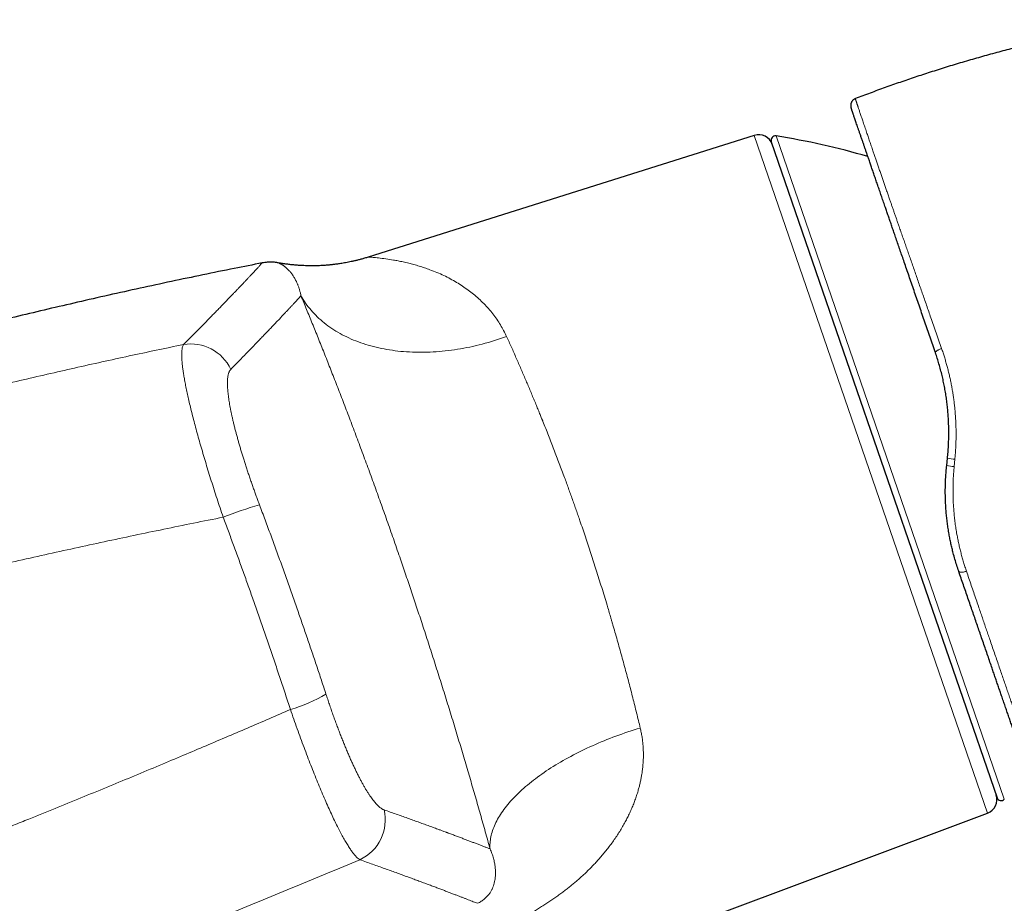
# Model space of a CAD drawing. Header units: millimetres. Extents: x 8 to 974, y 12 to 621.
# Tile 50 of 52: x 741 to 809, y 559 to 621. Entities that reach past the tile are written whole.
import ezdxf

# ---------------------------------------------------------------- set-up
doc = ezdxf.new("R2010")
doc.units = ezdxf.units.MM

msp = doc.modelspace()

# ---------------------------------------------------------------- linework, layer by layer
at = {"color": 7, "linetype": 'Continuous', "lineweight": 30}
for p, q in [((798.622, 615.085), (798.619, 615.083)), ((791.62, 612.544), (764.898, 604.118)), ((792.8, 612.107), (808.43, 566.714)), ((804.943, 589.693), (804.996, 590.198)), ((780.013, 555.265), (807.769, 565.643))]:
    msp.add_line(p, q, dxfattribs=at)
at = {"color": 8, "linetype": 'Continuous', "lineweight": 0}
for p, q in [((807.769, 565.643), (791.62, 612.544)), ((793.13, 612.501), (801.032, 589.554)), ((805.511, 590.135), (805.461, 589.621)), ((801.032, 589.554), (808.933, 566.606))]:
    msp.add_line(p, q, dxfattribs=at)
at = {"color": 8, "linetype": 'Continuous', "lineweight": 0, "flags": 128}
for points in [[(760.243, 601.439), (760.319, 601.308), (760.399, 601.179), (760.482, 601.051), (760.568, 600.925), (760.658, 600.801), (760.751, 600.679), (760.847, 600.559), (760.947, 600.44), (761.049, 600.324), (761.155, 600.21), (761.264, 600.097), (761.376, 599.987), (761.491, 599.879), (761.61, 599.772), (761.731, 599.668), (761.855, 599.566), (761.983, 599.467), (762.113, 599.369), (762.246, 599.274), (762.382, 599.181), (762.52, 599.091), (762.662, 599.002), (762.806, 598.917), (762.953, 598.833), (763.102, 598.752), (763.254, 598.673), (763.409, 598.597), (763.566, 598.524), (763.725, 598.452), (763.887, 598.384), (764.051, 598.318), (764.218, 598.254), (764.387, 598.193), (764.558, 598.135), (764.731, 598.079), (764.906, 598.026), (765.084, 597.976), (765.263, 597.928), (765.444, 597.883), (765.628, 597.841), (765.813, 597.801), (766, 597.764), (766.188, 597.73), (766.378, 597.698), (766.57, 597.67), (766.764, 597.644), (766.959, 597.62), (767.155, 597.6), (767.353, 597.582), (767.552, 597.568), (767.753, 597.555), (767.954, 597.546), (768.157, 597.54), (768.361, 597.536), (768.566, 597.535), (768.772, 597.537), (768.979, 597.542), (769.187, 597.549), (769.395, 597.559), (769.605, 597.572), (769.815, 597.588), (770.025, 597.607), (770.237, 597.628), (770.448, 597.653), (770.66, 597.679), (770.873, 597.709), (771.086, 597.742), (771.299, 597.777), (771.512, 597.815), (771.725, 597.855), (771.939, 597.899), (772.152, 597.945), (772.365, 597.993), (772.579, 598.045), (772.792, 598.099), (773.004, 598.155), (773.217, 598.215), (773.429, 598.276), (773.64, 598.341), (773.852, 598.408), (774.062, 598.477), (774.272, 598.549), (774.481, 598.624)], [(804.593, 597.794), (804.549, 597.779), (804.507, 597.762), (804.465, 597.745), (804.425, 597.727), (804.387, 597.709), (804.351, 597.69), (804.317, 597.671), (804.286, 597.653), (804.258, 597.634), (804.233, 597.616), (804.212, 597.598), (804.194, 597.581), (804.18, 597.564), (804.17, 597.549), (804.163, 597.534), (804.161, 597.521), (804.163, 597.509)], [(805.776, 582.381), (805.783, 582.368), (805.793, 582.355), (805.807, 582.344), (805.825, 582.335), (805.845, 582.327), (805.869, 582.321), (805.896, 582.317), (805.926, 582.314), (805.958, 582.314), (805.992, 582.315), (806.028, 582.317), (806.066, 582.322), (806.106, 582.328), (806.146, 582.336), (806.187, 582.346), (806.229, 582.357), (806.271, 582.37), (806.313, 582.384)], [(773.335, 563.17), (773.329, 563.272), (773.327, 563.375), (773.328, 563.479), (773.333, 563.583), (773.342, 563.688), (773.355, 563.794), (773.371, 563.9), (773.391, 564.008), (773.415, 564.115), (773.443, 564.224), (773.474, 564.333), (773.509, 564.442), (773.548, 564.552), (773.59, 564.663), (773.636, 564.773), (773.686, 564.885), (773.739, 564.996), (773.796, 565.108), (773.857, 565.221), (773.921, 565.333), (773.989, 565.446), (774.06, 565.559), (774.135, 565.672), (774.213, 565.785), (774.295, 565.899), (774.381, 566.012), (774.469, 566.126), (774.561, 566.239), (774.657, 566.353), (774.756, 566.466), (774.858, 566.579), (774.964, 566.692), (775.073, 566.805), (775.185, 566.918), (775.3, 567.031), (775.418, 567.143), (775.54, 567.255), (775.664, 567.366), (775.792, 567.478), (775.923, 567.588), (776.056, 567.699), (776.193, 567.809), (776.332, 567.918), (776.475, 568.027), (776.62, 568.135), (776.768, 568.243), (776.919, 568.35), (777.072, 568.457), (777.228, 568.562), (777.387, 568.667), (777.548, 568.772), (777.712, 568.875), (777.878, 568.978), (778.046, 569.08), (778.217, 569.18), (778.39, 569.28), (778.566, 569.38), (778.743, 569.478), (778.923, 569.575), (779.105, 569.671), (779.289, 569.766), (779.474, 569.86), (779.662, 569.953), (779.852, 570.044), (780.043, 570.135), (780.236, 570.224), (780.431, 570.312), (780.628, 570.399), (780.826, 570.485), (781.026, 570.569), (781.227, 570.652), (781.429, 570.733), (781.633, 570.814), (781.838, 570.893), (782.045, 570.97), (782.252, 571.046), (782.461, 571.121), (782.671, 571.194), (782.881, 571.265), (783.093, 571.335), (783.305, 571.404), (783.518, 571.471), (783.732, 571.536)]]:
    msp.add_lwpolyline(points, dxfattribs=at)
at = {"color": 7, "linetype": 'Continuous', "lineweight": 30}
for centre, radius, start, end in [((791.921, 611.59), 1, 19, 107.5), ((793.084, 612.205), 0.3, 81.09876, 199), ((785.394, 563.103), 50, 73.62529, 81.09876), ((807.419, 566.579), 1, 290.5, 19), ((808.714, 566.811), 0.3, 199, 316.90124)]:
    msp.add_arc(centre, radius, start, end, dxfattribs=at)
at = {"color": 8, "linetype": 'Continuous', "lineweight": 0}
for centre, radius, start, end in [((752.626, 595.086), 3.03, 24.67555, 99.8112), ((805.734, 593.495), 3.883, 258.25393, 265.97532), ((806.152, 597.492), 7.385, 260.99706, 265.01996), ((764.732, 561.113), 26.89, 105.88146, 111.54138), ((756.593, 583.002), 10.592, 286.00136, 300.54334), ((763.022, 565.186), 3.055, 295.17282, 12.98755)]:
    msp.add_arc(centre, radius, start, end, dxfattribs=at)
at = {"color": 7, "linetype": 'Continuous', "lineweight": 30}
for points, knots in [([(819.206, 620.547), (818.864, 620.494), (818.139, 620.381), (817.032, 620.191), (815.908, 619.986), (814.809, 619.772), (813.733, 619.551), (812.66, 619.318), (811.589, 619.073), (810.5, 618.811), (809.392, 618.532), (808.266, 618.234), (807.144, 617.922), (806.025, 617.598), (804.91, 617.261), (803.821, 616.917), (802.756, 616.568), (801.716, 616.215), (800.681, 615.85), (799.649, 615.474), (798.964, 615.215), (798.622, 615.085)], [0, 0, 0, 0, 0.048624, 0.103211, 0.157798, 0.209266, 0.260734, 0.312202, 0.36367, 0.415137, 0.469725, 0.524312, 0.578899, 0.633486, 0.688073, 0.74266, 0.794128, 0.845596, 0.897064, 0.948532, 1, 1, 1, 1]), ([(804.163, 597.509), (804.102, 597.687), (803.979, 598.043), (803.797, 598.571), (803.616, 599.097), (803.436, 599.62), (803.256, 600.141), (803.078, 600.659), (802.901, 601.172), (802.726, 601.682), (802.552, 602.186), (802.379, 602.687), (802.209, 603.18), (802.049, 603.645), (801.898, 604.084), (801.756, 604.495), (801.616, 604.901), (801.478, 605.301), (801.35, 605.673), (801.231, 606.019), (801.121, 606.34), (801.012, 606.654), (800.906, 606.961), (800.802, 607.263), (800.691, 607.586), (800.573, 607.928), (800.449, 608.288), (800.328, 608.64), (800.21, 608.982), (800.095, 609.316), (799.983, 609.641), (799.874, 609.956), (799.769, 610.262), (799.667, 610.558), (799.574, 610.829), (799.489, 611.075), (799.411, 611.3), (799.337, 611.516), (799.265, 611.724), (799.197, 611.923), (799.124, 612.133), (799.049, 612.35), (798.973, 612.573), (798.9, 612.784), (798.832, 612.982), (798.769, 613.164), (798.712, 613.331), (798.659, 613.484), (798.61, 613.625), (798.565, 613.755), (798.527, 613.868), (798.493, 613.965), (798.464, 614.048), (798.439, 614.123), (798.415, 614.191), (798.395, 614.25), (798.376, 614.306), (798.358, 614.357), (798.343, 614.4), (798.333, 614.431), (798.326, 614.45), (798.325, 614.452), (798.325, 614.453)], [0, 0, 0, 0, 0.018393, 0.036792, 0.05519, 0.073583, 0.092227, 0.110877, 0.129526, 0.14817, 0.166989, 0.185813, 0.204637, 0.223455, 0.239825, 0.2562, 0.272577, 0.288952, 0.305321, 0.319066, 0.332812, 0.346557, 0.360102, 0.373648, 0.387193, 0.404375, 0.421564, 0.438755, 0.455944, 0.473125, 0.490375, 0.507631, 0.52489, 0.542146, 0.559396, 0.5739, 0.588407, 0.602911, 0.617161, 0.631412, 0.645662, 0.663913, 0.682173, 0.700435, 0.718694, 0.736945, 0.754187, 0.771435, 0.788685, 0.805933, 0.823175, 0.83766, 0.852146, 0.866631, 0.880884, 0.895138, 0.909392, 0.927509, 0.945633, 0.963759, 0.981883, 1, 1, 1, 1]), ([(764.898, 604.118), (764.813, 604.092), (764.647, 604.041), (764.402, 603.972), (764.167, 603.91), (763.943, 603.856), (763.73, 603.808), (763.53, 603.767), (763.341, 603.731), (763.164, 603.699), (762.998, 603.672), (762.843, 603.649), (762.699, 603.629), (762.567, 603.612), (762.454, 603.599), (762.358, 603.589), (762.276, 603.58), (762.194, 603.572), (762.096, 603.564), (761.979, 603.554), (761.842, 603.544), (761.693, 603.535), (761.531, 603.527), (761.357, 603.521), (761.173, 603.517), (760.978, 603.516), (760.771, 603.518), (760.551, 603.523), (760.317, 603.533), (760.07, 603.548), (759.811, 603.569), (759.542, 603.596), (759.261, 603.631), (758.969, 603.673), (758.771, 603.707), (758.671, 603.725)], [0, 0, 0, 0, 0.042219, 0.082602, 0.12113, 0.157786, 0.192554, 0.224853, 0.255309, 0.283913, 0.31066, 0.335542, 0.358555, 0.379696, 0.398961, 0.412781, 0.425445, 0.438262, 0.452247, 0.472108, 0.493931, 0.517714, 0.543456, 0.571154, 0.600259, 0.631242, 0.664099, 0.698821, 0.736166, 0.775432, 0.816605, 0.85967, 0.904605, 0.951391, 1, 1, 1, 1]), ([(757.558, 603.716), (756.914, 603.589), (755.544, 603.319), (753.45, 602.891), (751.276, 602.435), (749.104, 601.966), (746.935, 601.486), (744.81, 601.003), (742.729, 600.518), (740.692, 600.032), (738.657, 599.536), (736.625, 599.029), (734.595, 598.511), (732.568, 597.982), (730.544, 597.443), (728.523, 596.893), (726.504, 596.333), (724.5, 595.765), (722.51, 595.19), (720.536, 594.609), (718.644, 594.042), (717.412, 593.664), (716.837, 593.487)], [0, 0, 0, 0, 0.046865, 0.099757, 0.152645, 0.205531, 0.258415, 0.311298, 0.361159, 0.41102, 0.460881, 0.510744, 0.560609, 0.610476, 0.660346, 0.710219, 0.760096, 0.809978, 0.858974, 0.907976, 0.956983, 1, 1, 1, 1]), ([(758.671, 603.724), (758.637, 603.73), (758.551, 603.745), (758.411, 603.761), (758.25, 603.772), (758.083, 603.774), (757.91, 603.766), (757.734, 603.748), (757.617, 603.727), (757.557, 603.716)], [0, 0, 0, 0, 0.093578, 0.232502, 0.376874, 0.526286, 0.680285, 0.83837, 1, 1, 1, 1]), ([(804.996, 590.198), (805.01, 590.34), (805.038, 590.624), (805.066, 591.052), (805.084, 591.481), (805.091, 591.912), (805.087, 592.344), (805.073, 592.765), (805.049, 593.175), (805.016, 593.574), (804.973, 593.972), (804.922, 594.369), (804.861, 594.765), (804.791, 595.157), (804.712, 595.545), (804.623, 595.935), (804.524, 596.329), (804.413, 596.728), (804.294, 597.121), (804.207, 597.38), (804.163, 597.509)], [0, 0, 0, 0, 0.057184, 0.114381, 0.171565, 0.229192, 0.286832, 0.34446, 0.398122, 0.451805, 0.505488, 0.559149, 0.613251, 0.667352, 0.720599, 0.773846, 0.830372, 0.886923, 0.943474, 1, 1, 1, 1]), ([(805.776, 582.381), (805.73, 582.519), (805.638, 582.793), (805.512, 583.213), (805.404, 583.603), (805.315, 583.963), (805.24, 584.291), (805.171, 584.622), (805.106, 584.97), (805.045, 585.335), (804.991, 585.716), (804.945, 586.1), (804.908, 586.487), (804.88, 586.877), (804.861, 587.268), (804.85, 587.657), (804.849, 588.053), (804.857, 588.457), (804.875, 588.869), (804.903, 589.282), (804.93, 589.556), (804.943, 589.693)], [0, 0, 0, 0, 0.060779, 0.121572, 0.182349, 0.22835, 0.274365, 0.320379, 0.36638, 0.418273, 0.470188, 0.522102, 0.573995, 0.62631, 0.678625, 0.730116, 0.781608, 0.836194, 0.890803, 0.945412, 1, 1, 1, 1]), ([(811.059, 567.05), (811.058, 567.051), (811.057, 567.053), (811.051, 567.072), (811.041, 567.101), (811.027, 567.143), (811.009, 567.192), (810.99, 567.249), (810.969, 567.31), (810.946, 567.378), (810.92, 567.453), (810.891, 567.536), (810.857, 567.634), (810.817, 567.75), (810.77, 567.887), (810.719, 568.036), (810.664, 568.196), (810.606, 568.364), (810.545, 568.54), (810.482, 568.723), (810.416, 568.916), (810.346, 569.119), (810.276, 569.32), (810.208, 569.518), (810.142, 569.711), (810.074, 569.909), (810.003, 570.113), (809.931, 570.322), (809.85, 570.556), (809.76, 570.818), (809.66, 571.11), (809.556, 571.411), (809.449, 571.721), (809.339, 572.04), (809.227, 572.367), (809.111, 572.701), (808.993, 573.045), (808.872, 573.397), (808.754, 573.737), (808.641, 574.066), (808.533, 574.38), (808.423, 574.698), (808.312, 575.02), (808.2, 575.345), (808.076, 575.706), (807.94, 576.102), (807.79, 576.537), (807.638, 576.979), (807.483, 577.428), (807.33, 577.872), (807.18, 578.308), (807.031, 578.738), (806.882, 579.173), (806.73, 579.613), (806.576, 580.06), (806.42, 580.514), (806.261, 580.974), (806.101, 581.438), (805.94, 581.907), (805.831, 582.223), (805.776, 582.381)], [0, 0, 0, 0, 0.017732, 0.035471, 0.053213, 0.070953, 0.088686, 0.103591, 0.118497, 0.133403, 0.148053, 0.162704, 0.177354, 0.196045, 0.214743, 0.233443, 0.252142, 0.270833, 0.288559, 0.306292, 0.324026, 0.341759, 0.359486, 0.374368, 0.389252, 0.404134, 0.418801, 0.433469, 0.448136, 0.466709, 0.485288, 0.50387, 0.52245, 0.541023, 0.559427, 0.577838, 0.596252, 0.614663, 0.633068, 0.648525, 0.663983, 0.67944, 0.694664, 0.709889, 0.725113, 0.744444, 0.763784, 0.783126, 0.802466, 0.821797, 0.839509, 0.857226, 0.874946, 0.892663, 0.910374, 0.928295, 0.946223, 0.964152, 0.982079, 1, 1, 1, 1])]:
    msp.add_open_spline(points, degree=3, knots=knots, dxfattribs=at)
msp.add_open_spline([(798.619, 615.083), (798.599, 615.075), (798.56, 615.058), (798.505, 615.024), (798.456, 614.983), (798.412, 614.936), (798.374, 614.885), (798.343, 614.828), (798.32, 614.769), (798.304, 614.706), (798.297, 614.643), (798.298, 614.578), (798.306, 614.515), (798.319, 614.474), (798.325, 614.453)], degree=3, dxfattribs=at)
at = {"color": 8, "linetype": 'Continuous', "lineweight": 0}
for points, knots in [([(798.619, 615.083), (798.619, 615.083), (798.619, 615.083), (798.619, 615.081), (798.623, 615.069), (798.63, 615.049), (798.639, 615.021), (798.651, 614.986), (798.664, 614.946), (798.678, 614.904), (798.692, 614.861), (798.708, 614.815), (798.725, 614.763), (798.743, 614.708), (798.763, 614.649), (798.784, 614.585), (798.81, 614.508), (798.841, 614.415), (798.879, 614.303), (798.919, 614.182), (798.962, 614.052), (799.009, 613.913), (799.058, 613.768), (799.109, 613.617), (799.162, 613.461), (799.217, 613.297), (799.275, 613.124), (799.337, 612.944), (799.395, 612.771), (799.451, 612.609), (799.502, 612.457), (799.555, 612.301), (799.61, 612.142), (799.665, 611.98), (799.722, 611.814), (799.78, 611.644), (799.848, 611.446), (799.926, 611.218), (800.016, 610.956), (800.109, 610.686), (800.204, 610.408), (800.303, 610.122), (800.401, 609.839), (800.497, 609.559), (800.592, 609.285), (800.689, 609.004), (800.789, 608.717), (800.89, 608.425), (800.985, 608.151), (801.073, 607.898), (801.153, 607.667), (801.235, 607.433), (801.317, 607.197), (801.399, 606.959), (801.482, 606.72), (801.566, 606.479), (801.663, 606.201), (801.773, 605.886), (801.896, 605.532), (802.021, 605.173), (802.148, 604.809), (802.276, 604.44), (802.408, 604.062), (802.544, 603.673), (802.683, 603.274), (802.824, 602.871), (802.966, 602.463), (803.109, 602.051), (803.255, 601.634), (803.401, 601.213), (803.55, 600.788), (803.699, 600.359), (803.86, 599.897), (804.033, 599.4), (804.218, 598.869), (804.405, 598.334), (804.53, 597.974), (804.593, 597.794)], [0, 0, 0, 0, 0.000002, 0.01435, 0.028699, 0.043047, 0.057436, 0.071826, 0.086215, 0.097066, 0.107916, 0.118775, 0.129634, 0.140329, 0.151024, 0.161727, 0.172429, 0.187478, 0.202528, 0.217577, 0.232678, 0.24778, 0.262881, 0.277249, 0.291618, 0.305986, 0.320401, 0.334817, 0.349233, 0.360113, 0.370993, 0.381882, 0.392772, 0.403472, 0.414171, 0.42488, 0.435589, 0.450772, 0.465956, 0.481138, 0.49638, 0.511623, 0.526865, 0.54049, 0.554116, 0.567741, 0.581407, 0.595075, 0.608742, 0.619051, 0.62936, 0.639677, 0.649994, 0.660145, 0.670296, 0.680455, 0.690613, 0.704926, 0.719239, 0.733551, 0.74791, 0.762269, 0.776628, 0.791615, 0.806608, 0.821599, 0.836589, 0.851602, 0.866615, 0.881695, 0.896776, 0.91188, 0.926983, 0.945213, 0.963452, 0.981721, 1, 1, 1, 1]), ([(774.481, 598.624), (774.345, 598.896), (774.065, 599.457), (773.528, 600.214), (772.9, 600.929), (772.312, 601.46), (771.81, 601.848), (771.422, 602.12), (771.011, 602.379), (770.579, 602.625), (770.127, 602.854), (769.655, 603.065), (769.206, 603.238), (768.792, 603.382), (768.423, 603.5), (768.061, 603.606), (767.692, 603.703), (767.323, 603.788), (766.971, 603.861), (766.563, 603.935), (766.087, 604.006), (765.605, 604.066), (765.257, 604.098), (765.039, 604.113), (764.931, 604.118), (764.885, 604.118), (764.898, 604.118), (764.898, 604.118)], [0, 0, 0, 0, 0.0560358, 0.1153306, 0.1782103, 0.2449499, 0.2772219, 0.310765, 0.3455943, 0.3817234, 0.4191647, 0.4579296, 0.4980282, 0.528829, 0.5595946, 0.5903251, 0.6210209, 0.6551082, 0.687573, 0.7175266, 0.7708573, 0.8312812, 0.8872375, 0.9268736, 0.9643341, 0.9998419, 1, 1, 1, 1]), ([(752.11, 598.072), (752.214, 598.176), (752.421, 598.384), (752.721, 598.685), (753.011, 598.978), (753.291, 599.262), (753.562, 599.536), (753.824, 599.802), (754.069, 600.052), (754.298, 600.286), (754.514, 600.507), (754.722, 600.721), (754.923, 600.928), (755.116, 601.128), (755.302, 601.32), (755.48, 601.505), (755.651, 601.683), (755.814, 601.853), (755.97, 602.016), (756.118, 602.172), (756.267, 602.328), (756.415, 602.485), (756.561, 602.64), (756.697, 602.785), (756.824, 602.92), (756.941, 603.045), (757.048, 603.161), (757.146, 603.266), (757.233, 603.36), (757.309, 603.442), (757.375, 603.514), (757.43, 603.575), (757.476, 603.625), (757.51, 603.663), (757.535, 603.69), (757.551, 603.707), (757.559, 603.716), (757.558, 603.716), (757.558, 603.716)], [0, 0, 0, 0, 0.028286, 0.056535, 0.084745, 0.112915, 0.141043, 0.169128, 0.197169, 0.222834, 0.248459, 0.274264, 0.300073, 0.32587, 0.351654, 0.377425, 0.403183, 0.428926, 0.454655, 0.48037, 0.506069, 0.536351, 0.566642, 0.596941, 0.627248, 0.658115, 0.688991, 0.719875, 0.750767, 0.781667, 0.812023, 0.842387, 0.872758, 0.903135, 0.930264, 0.957397, 0.984535, 1, 1, 1, 1]), ([(760.244, 601.439), (760.237, 601.474), (760.224, 601.543), (760.2, 601.643), (760.175, 601.743), (760.148, 601.842), (760.118, 601.938), (760.087, 602.033), (760.054, 602.125), (760.019, 602.215), (759.985, 602.296), (759.953, 602.368), (759.924, 602.432), (759.89, 602.501), (759.864, 602.553), (759.845, 602.587), (759.838, 602.6), (759.832, 602.612), (759.825, 602.624), (759.802, 602.666), (759.761, 602.736), (759.698, 602.836), (759.63, 602.934), (759.559, 603.029), (759.486, 603.118), (759.422, 603.189), (759.367, 603.247), (759.321, 603.293), (759.275, 603.336), (759.229, 603.377), (759.18, 603.418), (759.129, 603.459), (759.077, 603.498), (759.028, 603.532), (758.981, 603.563), (758.943, 603.587), (758.912, 603.605), (758.894, 603.616), (758.883, 603.622), (758.877, 603.625), (758.872, 603.628), (758.867, 603.631), (758.862, 603.634), (758.856, 603.637), (758.841, 603.645), (758.817, 603.658), (758.785, 603.674), (758.756, 603.688), (758.73, 603.7), (758.709, 603.709), (758.692, 603.716), (758.68, 603.721), (758.673, 603.724), (758.67, 603.725), (758.671, 603.725), (758.671, 603.725)], [0, 0, 0, 0, 0.017001, 0.034457, 0.052369, 0.070737, 0.08956, 0.108491, 0.127861, 0.14767, 0.167919, 0.183325, 0.198975, 0.21487, 0.236227, 0.239622, 0.243027, 0.246443, 0.249869, 0.252739, 0.281839, 0.311295, 0.345201, 0.379566, 0.414392, 0.449677, 0.472092, 0.494689, 0.517762, 0.540698, 0.563354, 0.591785, 0.619764, 0.647291, 0.674367, 0.700992, 0.71717, 0.733178, 0.736748, 0.74031, 0.743863, 0.747407, 0.751096, 0.755173, 0.759241, 0.784484, 0.809406, 0.837905, 0.865976, 0.893622, 0.920843, 0.947641, 0.974019, 0.999977, 1, 1, 1, 1]), ([(755.38, 596.351), (755.489, 596.463), (755.709, 596.686), (756.025, 597.009), (756.331, 597.322), (756.627, 597.626), (756.912, 597.92), (757.187, 598.204), (757.445, 598.471), (757.685, 598.722), (757.911, 598.957), (758.127, 599.183), (758.335, 599.401), (758.535, 599.611), (758.726, 599.812), (758.908, 600.006), (759.082, 600.19), (759.248, 600.367), (759.405, 600.534), (759.554, 600.694), (759.692, 600.842), (759.819, 600.979), (759.937, 601.106), (760.047, 601.225), (760.15, 601.337), (760.213, 601.405), (760.244, 601.439)], [0, 0, 0, 0, 0.04477, 0.089545, 0.134324, 0.179108, 0.223895, 0.268686, 0.31348, 0.354544, 0.395611, 0.43668, 0.47775, 0.518823, 0.559896, 0.600972, 0.642048, 0.683124, 0.724202, 0.765279, 0.806357, 0.845087, 0.883816, 0.922545, 0.961273, 1, 1, 1, 1]), ([(773.335, 563.17), (773.281, 563.367), (773.172, 563.76), (773.006, 564.356), (772.838, 564.955), (772.667, 565.558), (772.495, 566.161), (772.322, 566.764), (772.148, 567.367), (771.971, 567.974), (771.791, 568.588), (771.608, 569.211), (771.421, 569.841), (771.231, 570.474), (771.039, 571.112), (770.845, 571.753), (770.648, 572.397), (770.449, 573.044), (770.249, 573.691), (770.047, 574.338), (769.843, 574.986), (769.638, 575.635), (769.432, 576.281), (769.226, 576.924), (769.019, 577.564), (768.811, 578.204), (768.609, 578.819), (768.415, 579.41), (768.226, 579.978), (768.037, 580.545), (767.847, 581.112), (767.656, 581.677), (767.465, 582.243), (767.272, 582.807), (767.07, 583.395), (766.859, 584.006), (766.639, 584.64), (766.418, 585.271), (766.196, 585.9), (765.975, 586.524), (765.755, 587.142), (765.535, 587.754), (765.316, 588.361), (765.095, 588.967), (764.875, 589.57), (764.653, 590.173), (764.431, 590.772), (764.21, 591.366), (763.988, 591.957), (763.767, 592.543), (763.547, 593.123), (763.328, 593.696), (763.111, 594.263), (762.895, 594.822), (762.68, 595.375), (762.468, 595.919), (762.258, 596.453), (762.051, 596.978), (761.845, 597.497), (761.639, 598.013), (761.433, 598.525), (761.229, 599.032), (761.027, 599.53), (760.827, 600.021), (760.63, 600.502), (760.435, 600.976), (760.307, 601.285), (760.243, 601.439)], [0, 0, 0, 0, 0.015763, 0.031485, 0.047172, 0.062829, 0.078462, 0.093797, 0.10912, 0.124436, 0.139749, 0.155379, 0.171019, 0.186674, 0.202349, 0.218052, 0.233786, 0.249559, 0.265242, 0.280911, 0.296572, 0.312232, 0.327895, 0.343288, 0.358696, 0.374124, 0.389471, 0.403166, 0.41686, 0.430557, 0.444261, 0.457976, 0.471706, 0.485455, 0.499227, 0.514795, 0.530377, 0.545979, 0.561606, 0.577265, 0.592682, 0.608142, 0.62365, 0.638988, 0.654639, 0.670299, 0.685976, 0.701675, 0.717403, 0.733164, 0.748967, 0.764672, 0.780368, 0.79606, 0.811753, 0.827454, 0.842888, 0.858342, 0.87382, 0.88936, 0.905194, 0.921008, 0.936809, 0.952602, 0.968395, 0.984192, 1, 1, 1, 1]), ([(774.481, 598.624), (774.537, 598.501), (774.648, 598.257), (774.815, 597.885), (774.981, 597.512), (775.146, 597.138), (775.309, 596.766), (775.47, 596.396), (775.628, 596.029), (775.785, 595.663), (775.94, 595.297), (776.094, 594.934), (776.245, 594.572), (776.394, 594.213), (776.536, 593.87), (776.669, 593.543), (776.79, 593.246), (776.874, 593.04), (776.92, 592.926), (776.934, 592.891), (776.948, 592.856), (776.962, 592.821), (776.976, 592.786), (777.05, 592.602), (777.183, 592.268), (777.375, 591.783), (777.565, 591.296), (777.754, 590.81), (777.94, 590.324), (778.124, 589.838), (778.307, 589.353), (778.474, 588.904), (778.626, 588.49), (778.764, 588.112), (778.9, 587.735), (779.035, 587.36), (779.168, 586.986), (779.299, 586.614), (779.429, 586.244), (779.578, 585.812), (779.748, 585.316), (779.938, 584.754), (780.127, 584.186), (780.315, 583.613), (780.502, 583.036), (780.688, 582.454), (780.875, 581.863), (781.061, 581.264), (781.248, 580.655), (781.412, 580.113), (781.553, 579.639), (781.644, 579.333), (781.705, 579.127), (781.736, 579.02), (781.767, 578.913), (781.798, 578.807), (781.829, 578.7), (781.903, 578.444), (782.02, 578.039), (782.178, 577.484), (782.334, 576.926), (782.49, 576.364), (782.643, 575.8), (782.795, 575.234), (782.941, 574.682), (783.081, 574.145), (783.216, 573.623), (783.348, 573.1), (783.479, 572.577), (783.607, 572.055), (783.69, 571.709), (783.732, 571.536)], [0, 0, 0, 0, 0.017742, 0.035216, 0.052421, 0.069359, 0.086029, 0.10214, 0.117993, 0.133588, 0.148925, 0.164004, 0.178825, 0.193387, 0.207692, 0.220068, 0.232243, 0.242793, 0.244163, 0.24553, 0.246895, 0.248257, 0.249616, 0.250973, 0.269627, 0.288105, 0.306406, 0.324531, 0.34248, 0.360253, 0.37785, 0.395273, 0.408838, 0.422296, 0.435646, 0.448888, 0.462023, 0.47505, 0.487969, 0.500781, 0.520054, 0.53944, 0.558937, 0.578546, 0.598268, 0.618103, 0.638052, 0.65865, 0.679369, 0.700208, 0.714029, 0.727902, 0.731544, 0.73519, 0.73884, 0.742493, 0.74615, 0.74981, 0.768734, 0.787847, 0.807149, 0.82664, 0.846322, 0.866193, 0.886254, 0.90481, 0.923527, 0.942405, 0.961442, 0.980641, 1, 1, 1, 1]), ([(717.437, 589.396), (718.048, 589.575), (719.27, 589.934), (721.103, 590.46), (722.934, 590.978), (724.762, 591.486), (726.588, 591.985), (728.377, 592.466), (730.129, 592.929), (731.844, 593.374), (733.556, 593.811), (735.267, 594.241), (737.04, 594.678), (738.877, 595.123), (740.777, 595.574), (742.674, 596.015), (744.568, 596.446), (746.458, 596.867), (748.345, 597.279), (750.228, 597.681), (751.483, 597.942), (752.11, 598.072)], [0, 0, 0, 0, 0.053408, 0.106688, 0.159841, 0.212867, 0.265767, 0.31854, 0.368183, 0.417713, 0.467132, 0.51644, 0.565636, 0.620412, 0.67505, 0.729551, 0.783914, 0.838141, 0.89223, 0.946183, 1, 1, 1, 1]), ([(754.859, 586.124), (754.787, 586.337), (754.644, 586.762), (754.435, 587.395), (754.233, 588.02), (754.038, 588.635), (753.85, 589.236), (753.671, 589.822), (753.498, 590.4), (753.331, 590.971), (753.171, 591.536), (753.018, 592.085), (752.875, 592.617), (752.742, 593.129), (752.618, 593.62), (752.507, 594.084), (752.407, 594.522), (752.318, 594.938), (752.238, 595.337), (752.181, 595.645), (752.142, 595.875), (752.116, 596.034), (752.092, 596.188), (752.071, 596.338), (752.052, 596.482), (752.035, 596.621), (752.015, 596.803), (751.997, 597.02), (751.985, 597.26), (751.985, 597.478), (751.996, 597.672), (752.02, 597.837), (752.056, 597.975), (752.092, 598.04), (752.11, 598.072)], [0, 0, 0, 0, 0.036613, 0.073044, 0.109226, 0.145094, 0.180582, 0.21563, 0.250178, 0.286027, 0.321876, 0.357681, 0.3934, 0.428989, 0.464405, 0.499609, 0.53341, 0.56766, 0.602322, 0.637355, 0.653195, 0.669097, 0.685057, 0.701071, 0.717135, 0.733244, 0.749394, 0.782853, 0.817212, 0.852405, 0.888359, 0.924998, 0.96224, 1, 1, 1, 1]), ([(804.593, 597.794), (804.626, 597.698), (804.692, 597.505), (804.785, 597.213), (804.874, 596.918), (804.958, 596.62), (805.037, 596.32), (805.112, 596.017), (805.181, 595.711), (805.246, 595.402), (805.306, 595.088), (805.36, 594.771), (805.409, 594.452), (805.453, 594.132), (805.491, 593.809), (805.523, 593.484), (805.549, 593.159), (805.569, 592.83), (805.584, 592.497), (805.593, 592.161), (805.595, 591.825), (805.591, 591.487), (805.581, 591.15), (805.564, 590.811), (805.542, 590.473), (805.521, 590.247), (805.511, 590.135)], [0, 0, 0, 0, 0.040223, 0.080446, 0.120737, 0.161029, 0.201531, 0.242033, 0.282606, 0.32318, 0.364569, 0.405959, 0.447424, 0.48889, 0.530587, 0.572283, 0.614057, 0.655831, 0.698642, 0.741472, 0.784362, 0.827272, 0.870403, 0.913555, 0.956767, 1, 1, 1, 1]), ([(755.38, 596.351), (755.365, 596.335), (755.335, 596.302), (755.297, 596.24), (755.263, 596.168), (755.233, 596.085), (755.208, 595.993), (755.188, 595.893), (755.173, 595.786), (755.162, 595.673), (755.155, 595.552), (755.152, 595.422), (755.153, 595.281), (755.159, 595.128), (755.17, 594.964), (755.185, 594.791), (755.204, 594.61), (755.228, 594.421), (755.256, 594.226), (755.288, 594.027), (755.323, 593.825), (755.363, 593.616), (755.406, 593.402), (755.453, 593.176), (755.506, 592.939), (755.564, 592.691), (755.627, 592.435), (755.693, 592.173), (755.764, 591.905), (755.837, 591.638), (755.911, 591.371), (755.987, 591.106), (756.066, 590.836), (756.149, 590.563), (756.236, 590.28), (756.327, 589.988), (756.424, 589.687), (756.523, 589.384), (756.624, 589.078), (756.729, 588.769), (756.834, 588.464), (756.94, 588.163), (757.046, 587.866), (757.153, 587.57), (757.262, 587.273), (757.336, 587.075), (757.373, 586.976)], [0, 0, 0, 0, 0.023411, 0.046807, 0.070215, 0.09366, 0.117169, 0.140622, 0.162639, 0.184627, 0.206609, 0.228607, 0.250641, 0.27405, 0.297377, 0.320647, 0.343888, 0.367126, 0.390543, 0.412624, 0.434624, 0.456566, 0.478475, 0.500376, 0.523624, 0.546866, 0.570131, 0.593448, 0.616845, 0.640161, 0.662046, 0.683927, 0.705825, 0.727764, 0.749766, 0.773098, 0.796381, 0.819644, 0.842911, 0.866209, 0.889666, 0.911788, 0.933861, 0.955905, 0.977944, 1, 1, 1, 1]), ([(805.461, 589.621), (805.449, 589.492), (805.426, 589.234), (805.402, 588.846), (805.387, 588.458), (805.38, 588.069), (805.383, 587.679), (805.394, 587.292), (805.413, 586.907), (805.442, 586.519), (805.48, 586.125), (805.527, 585.726), (805.584, 585.33), (805.647, 584.957), (805.713, 584.608), (805.781, 584.283), (805.855, 583.961), (805.935, 583.64), (806.02, 583.322), (806.112, 583.006), (806.209, 582.692), (806.278, 582.487), (806.313, 582.384)], [0, 0, 0, 0, 0.051777, 0.103553, 0.155481, 0.207409, 0.259627, 0.311886, 0.363342, 0.414836, 0.469204, 0.523571, 0.578124, 0.632676, 0.678328, 0.723981, 0.769739, 0.815498, 0.861572, 0.907646, 0.953823, 1, 1, 1, 1]), ([(757.373, 586.976), (757.504, 586.629), (757.764, 585.935), (758.15, 584.892), (758.532, 583.848), (758.911, 582.802), (759.285, 581.756), (759.656, 580.708), (760.013, 579.689), (760.357, 578.698), (760.687, 577.736), (761.014, 576.772), (761.338, 575.809), (761.659, 574.844), (761.87, 574.201), (761.976, 573.88)], [0, 0, 0, 0, 0.080053, 0.160076, 0.240074, 0.320053, 0.400021, 0.479982, 0.559944, 0.633247, 0.70656, 0.779887, 0.853233, 0.926602, 1, 1, 1, 1]), ([(717.587, 577.373), (717.646, 577.388), (717.767, 577.42), (717.954, 577.47), (718.152, 577.522), (718.363, 577.578), (718.583, 577.636), (718.814, 577.697), (719.055, 577.761), (719.307, 577.827), (719.531, 577.886), (719.723, 577.937), (719.888, 577.98), (720.061, 578.025), (720.237, 578.072), (720.408, 578.117), (720.573, 578.16), (720.749, 578.206), (720.936, 578.255), (721.131, 578.306), (721.314, 578.354), (721.486, 578.399), (721.647, 578.441), (721.796, 578.48), (721.932, 578.516), (722.057, 578.548), (722.15, 578.572), (722.224, 578.592), (722.284, 578.607), (722.352, 578.625), (722.421, 578.643), (722.56, 578.679), (722.803, 578.742), (723.155, 578.834), (723.55, 578.936), (723.948, 579.039), (724.35, 579.143), (724.755, 579.248), (725.17, 579.354), (725.577, 579.459), (725.974, 579.561), (726.347, 579.656), (726.644, 579.731), (726.815, 579.775), (726.873, 579.79), (726.885, 579.793), (726.92, 579.802), (726.984, 579.818), (727.077, 579.841), (727.183, 579.868), (727.302, 579.899), (727.434, 579.932), (727.576, 579.968), (727.728, 580.007), (727.888, 580.047), (728.06, 580.091), (728.243, 580.137), (728.44, 580.186), (728.648, 580.239), (728.869, 580.294), (729.103, 580.353), (729.348, 580.414), (729.604, 580.478), (729.873, 580.545), (730.154, 580.615), (730.445, 580.687), (730.747, 580.762), (730.971, 580.818), (731.117, 580.854), (731.18, 580.869), (731.244, 580.885), (731.307, 580.9), (731.372, 580.916), (731.437, 580.932), (731.497, 580.947), (731.647, 580.984), (731.884, 581.042), (732.249, 581.131), (732.641, 581.227), (733.06, 581.329), (733.465, 581.427), (733.856, 581.521), (734.235, 581.612), (734.581, 581.695), (734.897, 581.77), (735.184, 581.839), (735.462, 581.905), (735.729, 581.968), (735.916, 582.012), (736.027, 582.038), (736.066, 582.047), (736.105, 582.056), (736.145, 582.066), (736.318, 582.106), (737.072, 582.283), (738.497, 582.614), (740.46, 583.063), (742.516, 583.525), (744.571, 583.979), (746.628, 584.424), (748.685, 584.862), (750.742, 585.291), (752.8, 585.713), (754.172, 585.987), (754.859, 586.124)], [0, 0, 0, 0, 0.004728, 0.009773, 0.015132, 0.020807, 0.026798, 0.032988, 0.039483, 0.046282, 0.053386, 0.057581, 0.061876, 0.066735, 0.071519, 0.076132, 0.080572, 0.084839, 0.090425, 0.095685, 0.10062, 0.105228, 0.109585, 0.113604, 0.117286, 0.12063, 0.123636, 0.124851, 0.126609, 0.128467, 0.130335, 0.132213, 0.139686, 0.150035, 0.160662, 0.171565, 0.182232, 0.193151, 0.204322, 0.215745, 0.226007, 0.236464, 0.245827, 0.249995, 0.250296, 0.250533, 0.250969, 0.253124, 0.25563, 0.258486, 0.261692, 0.265249, 0.269156, 0.273161, 0.277478, 0.282106, 0.287045, 0.292296, 0.297929, 0.303881, 0.310153, 0.316744, 0.323654, 0.330883, 0.338431, 0.346299, 0.354366, 0.362742, 0.364424, 0.366118, 0.367824, 0.369541, 0.371271, 0.373013, 0.374766, 0.376105, 0.385104, 0.393907, 0.405503, 0.416739, 0.427616, 0.438133, 0.44829, 0.458089, 0.466041, 0.47374, 0.481185, 0.488377, 0.495217, 0.496269, 0.497316, 0.498356, 0.49939, 0.500538, 0.512306, 0.560058, 0.615101, 0.670128, 0.72514, 0.780139, 0.835124, 0.890095, 0.945054, 1, 1, 1, 1]), ([(759.513, 572.82), (759.396, 573.177), (759.163, 573.889), (758.808, 574.958), (758.45, 576.026), (758.088, 577.093), (757.723, 578.159), (757.353, 579.224), (756.99, 580.259), (756.634, 581.264), (756.285, 582.238), (755.934, 583.211), (755.579, 584.183), (755.221, 585.155), (754.979, 585.801), (754.859, 586.124)], [0, 0, 0, 0, 0.080075, 0.160115, 0.240127, 0.320116, 0.400089, 0.480051, 0.56001, 0.633308, 0.706613, 0.77993, 0.853263, 0.926618, 1, 1, 1, 1]), ([(806.313, 582.384), (806.37, 582.218), (806.483, 581.888), (806.65, 581.398), (806.817, 580.912), (806.981, 580.431), (807.135, 579.98), (807.279, 579.56), (807.413, 579.168), (807.545, 578.783), (807.675, 578.403), (807.803, 578.03), (807.941, 577.627), (808.088, 577.197), (808.245, 576.741), (808.399, 576.292), (808.551, 575.851), (808.697, 575.425), (808.838, 575.014), (808.975, 574.618), (809.109, 574.229), (809.24, 573.849), (809.361, 573.497), (809.474, 573.171), (809.578, 572.871), (809.679, 572.579), (809.777, 572.294), (809.873, 572.016), (809.976, 571.72), (810.084, 571.409), (810.197, 571.084), (810.306, 570.769), (810.412, 570.465), (810.513, 570.175), (810.609, 569.899), (810.7, 569.638), (810.788, 569.386), (810.872, 569.145), (810.949, 568.928), (811.017, 568.731), (811.08, 568.554), (811.139, 568.386), (811.195, 568.226), (811.248, 568.075), (811.303, 567.919), (811.359, 567.76), (811.415, 567.602), (811.467, 567.456), (811.514, 567.324), (811.554, 567.211), (811.588, 567.117), (811.616, 567.039), (811.64, 566.97), (811.661, 566.912), (811.679, 566.863), (811.694, 566.822), (811.705, 566.79), (811.713, 566.767), (811.719, 566.752), (811.719, 566.751), (811.72, 566.75)], [0, 0, 0, 0, 0.018357, 0.036721, 0.055087, 0.073451, 0.091808, 0.107233, 0.122659, 0.138083, 0.153256, 0.168431, 0.183604, 0.202927, 0.222258, 0.241591, 0.260922, 0.280245, 0.298593, 0.316947, 0.335304, 0.353658, 0.372006, 0.387414, 0.402824, 0.418232, 0.43341, 0.44859, 0.463768, 0.483036, 0.502311, 0.521588, 0.540863, 0.560131, 0.578694, 0.597264, 0.615836, 0.634405, 0.652968, 0.668563, 0.684159, 0.699754, 0.715106, 0.730459, 0.74581, 0.765357, 0.784912, 0.804469, 0.824024, 0.84357, 0.859784, 0.875997, 0.891446, 0.906898, 0.92235, 0.937798, 0.953347, 0.968899, 0.984451, 1, 1, 1, 1]), ([(761.976, 573.88), (762.015, 573.762), (762.092, 573.525), (762.211, 573.174), (762.331, 572.826), (762.452, 572.481), (762.574, 572.143), (762.695, 571.812), (762.816, 571.488), (762.938, 571.169), (763.061, 570.854), (763.185, 570.543), (763.31, 570.237), (763.434, 569.939), (763.559, 569.648), (763.682, 569.367), (763.805, 569.095), (763.926, 568.834), (764.046, 568.582), (764.166, 568.338), (764.285, 568.104), (764.403, 567.878), (764.52, 567.663), (764.636, 567.459), (764.749, 567.268), (764.859, 567.09), (764.966, 566.924), (765.071, 566.769), (765.175, 566.625), (765.278, 566.492), (765.378, 566.37), (765.476, 566.261), (765.571, 566.164), (765.663, 566.08), (765.752, 566.009), (765.837, 565.951), (765.92, 565.904), (765.973, 565.883), (765.999, 565.873)], [0, 0, 0, 0, 0.028102, 0.056179, 0.084273, 0.112424, 0.140539, 0.168026, 0.195493, 0.222978, 0.250517, 0.278563, 0.306542, 0.334495, 0.36246, 0.39057, 0.418197, 0.445761, 0.473301, 0.500857, 0.528855, 0.556834, 0.584833, 0.612894, 0.640856, 0.668159, 0.695474, 0.722837, 0.750284, 0.778127, 0.805956, 0.833811, 0.861729, 0.889755, 0.917286, 0.944814, 0.972373, 1, 1, 1, 1]), ([(717.611, 556.09), (718.277, 556.335), (719.602, 556.821), (721.579, 557.553), (723.534, 558.283), (725.468, 559.011), (727.381, 559.737), (729.272, 560.46), (731.159, 561.187), (733.04, 561.917), (734.915, 562.651), (736.273, 563.186), (737.121, 563.522), (737.467, 563.659), (737.813, 563.796), (738.157, 563.933), (738.508, 564.073), (738.875, 564.22), (739.487, 564.464), (740.333, 564.803), (741.653, 565.334), (743.212, 565.965), (745.002, 566.696), (746.767, 567.421), (748.506, 568.14), (750.218, 568.854), (751.873, 569.549), (753.472, 570.225), (755.015, 570.882), (756.535, 571.532), (758.032, 572.177), (759.022, 572.607), (759.513, 572.82)], [0, 0, 0, 0, 0.04711, 0.093769, 0.139974, 0.185726, 0.231023, 0.275865, 0.32025, 0.365342, 0.409952, 0.454077, 0.462343, 0.470592, 0.478824, 0.487039, 0.495236, 0.503931, 0.513319, 0.539006, 0.5645, 0.607943, 0.650813, 0.693109, 0.73483, 0.775976, 0.816544, 0.854265, 0.891472, 0.928164, 0.96434, 1, 1, 1, 1]), ([(759.513, 572.82), (759.59, 572.597), (759.746, 572.149), (759.981, 571.487), (760.218, 570.835), (760.455, 570.194), (760.692, 569.566), (760.928, 568.954), (761.163, 568.359), (761.396, 567.783), (761.627, 567.227), (761.854, 566.694), (762.077, 566.185), (762.295, 565.703), (762.507, 565.25), (762.713, 564.827), (762.912, 564.437), (763.103, 564.078), (763.286, 563.752), (763.461, 563.459), (763.628, 563.199), (763.786, 562.973), (763.935, 562.781), (764.074, 562.624), (764.204, 562.5), (764.283, 562.448), (764.322, 562.422)], [0, 0, 0, 0, 0.041826, 0.083626, 0.125414, 0.167201, 0.208994, 0.250798, 0.292617, 0.334455, 0.376319, 0.418217, 0.46016, 0.502165, 0.544104, 0.585863, 0.62748, 0.668986, 0.710412, 0.751782, 0.79312, 0.834446, 0.875778, 0.917136, 0.958537, 1, 1, 1, 1]), ([(783.732, 571.536), (783.755, 571.435), (783.801, 571.233), (783.855, 570.928), (783.897, 570.62), (783.921, 570.367), (783.934, 570.17), (783.941, 570.029), (783.946, 569.887), (783.948, 569.746), (783.948, 569.603), (783.945, 569.46), (783.938, 569.266), (783.922, 569.02), (783.893, 568.722), (783.854, 568.424), (783.813, 568.181), (783.777, 567.992), (783.749, 567.858), (783.719, 567.723), (783.687, 567.588), (783.653, 567.453), (783.617, 567.318), (783.561, 567.12), (783.48, 566.859), (783.369, 566.537), (783.246, 566.217), (783.112, 565.898), (782.967, 565.581), (782.813, 565.268), (782.643, 564.95), (782.46, 564.628), (782.259, 564.301), (782.047, 563.977), (781.824, 563.656), (781.597, 563.349), (781.368, 563.056), (781.139, 562.778), (780.904, 562.505), (780.662, 562.236), (780.413, 561.973), (780.155, 561.713), (779.908, 561.475), (779.673, 561.257), (779.454, 561.061), (779.232, 560.868), (779.006, 560.679), (778.777, 560.494), (778.545, 560.312), (778.298, 560.125), (778.036, 559.932), (777.758, 559.736), (777.477, 559.545), (777.193, 559.359), (776.906, 559.178), (776.616, 559.001), (776.32, 558.828), (776.013, 558.654), (775.694, 558.481), (775.368, 558.311), (775.039, 558.147), (774.708, 557.989), (774.375, 557.836), (774.151, 557.739), (774.04, 557.691)], [0, 0, 0, 0, 0.017102, 0.034318, 0.051668, 0.069174, 0.077089, 0.085042, 0.093033, 0.101065, 0.109139, 0.117257, 0.12542, 0.142373, 0.159463, 0.176704, 0.194108, 0.201979, 0.209887, 0.217833, 0.225817, 0.233841, 0.241906, 0.250014, 0.269564, 0.289231, 0.309031, 0.328974, 0.349075, 0.369345, 0.389286, 0.411127, 0.43306, 0.455099, 0.477258, 0.499551, 0.519785, 0.539938, 0.56002, 0.58004, 0.600009, 0.619937, 0.640208, 0.656146, 0.672001, 0.68778, 0.703489, 0.719133, 0.734718, 0.75025, 0.768072, 0.785764, 0.803336, 0.820798, 0.83816, 0.855432, 0.872626, 0.890336, 0.908865, 0.927273, 0.945575, 0.963787, 0.981923, 1, 1, 1, 1]), ([(765.999, 565.873), (766.14, 565.823), (766.422, 565.724), (766.831, 565.58), (767.229, 565.438), (767.615, 565.301), (767.989, 565.166), (768.352, 565.035), (768.707, 564.907), (769.053, 564.781), (769.39, 564.657), (769.679, 564.551), (769.924, 564.461), (770.119, 564.388), (770.252, 564.339), (770.325, 564.312), (770.347, 564.304), (770.37, 564.295), (770.392, 564.287), (770.415, 564.279), (770.53, 564.236), (770.733, 564.16), (771.016, 564.054), (771.288, 563.952), (771.549, 563.854), (771.799, 563.759), (772.038, 563.668), (772.274, 563.578), (772.506, 563.489), (772.733, 563.403), (772.947, 563.32), (773.149, 563.243), (773.273, 563.194), (773.335, 563.17)], [0, 0, 0, 0, 0.041048, 0.081909, 0.122584, 0.163075, 0.203383, 0.243509, 0.283456, 0.324281, 0.364919, 0.405372, 0.43197, 0.458488, 0.481757, 0.4848, 0.487842, 0.490882, 0.493922, 0.49696, 0.499998, 0.540755, 0.581375, 0.621861, 0.662213, 0.702432, 0.742521, 0.782481, 0.826288, 0.869942, 0.913444, 0.956796, 1, 1, 1, 1]), ([(772.459, 559.407), (772.506, 559.429), (772.608, 559.476), (772.733, 559.55), (772.849, 559.628), (772.956, 559.712), (773.055, 559.801), (773.146, 559.895), (773.229, 559.993), (773.32, 560.117), (773.413, 560.266), (773.5, 560.442), (773.571, 560.624), (773.626, 560.812), (773.673, 561.034), (773.704, 561.292), (773.712, 561.588), (773.692, 561.892), (773.646, 562.203), (773.572, 562.521), (773.473, 562.841), (773.381, 563.062), (773.335, 563.17)], [0, 0, 0, 0, 0.012317, 0.026749, 0.043993, 0.064174, 0.087145, 0.112628, 0.14028, 0.169719, 0.219669, 0.272482, 0.327534, 0.38418, 0.441761, 0.524712, 0.607786, 0.690139, 0.771043, 0.85026, 0.926908, 1, 1, 1, 1]), ([(717.764, 544.163), (717.854, 544.196), (718.039, 544.264), (718.323, 544.368), (718.621, 544.477), (718.931, 544.591), (719.255, 544.71), (719.593, 544.834), (719.933, 544.959), (720.275, 545.085), (720.619, 545.212), (720.975, 545.343), (721.341, 545.478), (721.718, 545.618), (722.123, 545.768), (722.556, 545.928), (723.018, 546.1), (723.396, 546.24), (723.687, 546.349), (723.886, 546.423), (724.086, 546.497), (724.283, 546.571), (724.477, 546.643), (724.739, 546.741), (725.066, 546.863), (725.453, 547.008), (725.828, 547.149), (726.189, 547.284), (726.527, 547.411), (726.843, 547.53), (727.137, 547.64), (727.42, 547.747), (727.693, 547.85), (727.954, 547.948), (728.205, 548.043), (728.447, 548.134), (728.68, 548.223), (728.904, 548.307), (729.076, 548.372), (729.2, 548.419), (729.279, 548.449), (729.355, 548.478), (729.432, 548.507), (729.514, 548.538), (729.731, 548.62), (730.083, 548.754), (730.568, 548.938), (731.063, 549.127), (731.567, 549.319), (732.092, 549.519), (732.637, 549.728), (733.203, 549.944), (733.78, 550.166), (734.368, 550.392), (734.966, 550.622), (735.564, 550.852), (736.159, 551.083), (736.753, 551.312), (737.356, 551.546), (737.969, 551.784), (738.577, 552.021), (739.181, 552.256), (739.778, 552.489), (740.331, 552.705), (740.707, 552.853), (740.906, 552.931), (740.978, 552.959), (741.05, 552.987), (741.12, 553.015), (741.349, 553.105), (742.295, 553.476), (743.981, 554.141), (746.248, 555.041), (748.536, 555.955), (750.821, 556.874), (753.104, 557.797), (755.369, 558.72), (757.619, 559.642), (759.855, 560.563), (762.089, 561.49), (763.577, 562.111), (764.322, 562.422)], [0, 0, 0, 0, 0.00576, 0.011804, 0.01813, 0.02474, 0.031633, 0.038809, 0.046268, 0.053355, 0.060679, 0.068241, 0.076042, 0.08408, 0.092356, 0.101907, 0.111757, 0.121906, 0.12604, 0.130365, 0.13463, 0.138834, 0.142977, 0.147059, 0.155602, 0.163867, 0.171852, 0.179558, 0.186985, 0.193495, 0.199774, 0.205823, 0.211641, 0.217228, 0.222585, 0.227711, 0.232734, 0.237515, 0.242052, 0.243768, 0.245446, 0.247087, 0.24869, 0.250336, 0.252397, 0.262557, 0.272925, 0.2835, 0.294283, 0.305273, 0.317155, 0.329271, 0.341619, 0.354202, 0.367017, 0.380066, 0.392582, 0.405307, 0.418238, 0.431377, 0.444724, 0.457368, 0.470193, 0.483198, 0.492928, 0.494466, 0.496006, 0.497549, 0.499095, 0.500547, 0.512301, 0.560005, 0.609283, 0.658559, 0.707834, 0.757098, 0.806318, 0.85469, 0.903094, 0.951531, 1, 1, 1, 1]), ([(764.322, 562.422), (764.472, 562.369), (764.771, 562.263), (765.206, 562.109), (765.63, 561.958), (766.042, 561.81), (766.441, 561.667), (766.825, 561.528), (767.195, 561.393), (767.555, 561.262), (767.905, 561.134), (768.246, 561.008), (768.578, 560.885), (768.897, 560.767), (769.205, 560.652), (769.502, 560.541), (769.786, 560.434), (770.058, 560.331), (770.319, 560.232), (770.568, 560.137), (770.804, 560.047), (771.029, 559.961), (771.242, 559.879), (771.444, 559.801), (771.639, 559.726), (771.828, 559.652), (772.008, 559.583), (772.173, 559.518), (772.325, 559.459), (772.415, 559.424), (772.459, 559.407)], [0, 0, 0, 0, 0.035177, 0.07034, 0.10549, 0.140629, 0.175758, 0.210249, 0.244733, 0.27921, 0.313681, 0.34885, 0.384016, 0.419178, 0.454339, 0.489499, 0.52466, 0.559823, 0.594989, 0.630159, 0.665335, 0.700517, 0.735706, 0.770905, 0.806114, 0.844857, 0.883616, 0.922391, 0.961185, 1, 1, 1, 1])]:
    msp.add_open_spline(points, degree=3, knots=knots, dxfattribs=at)

doc.saveas('drawing.dxf')
